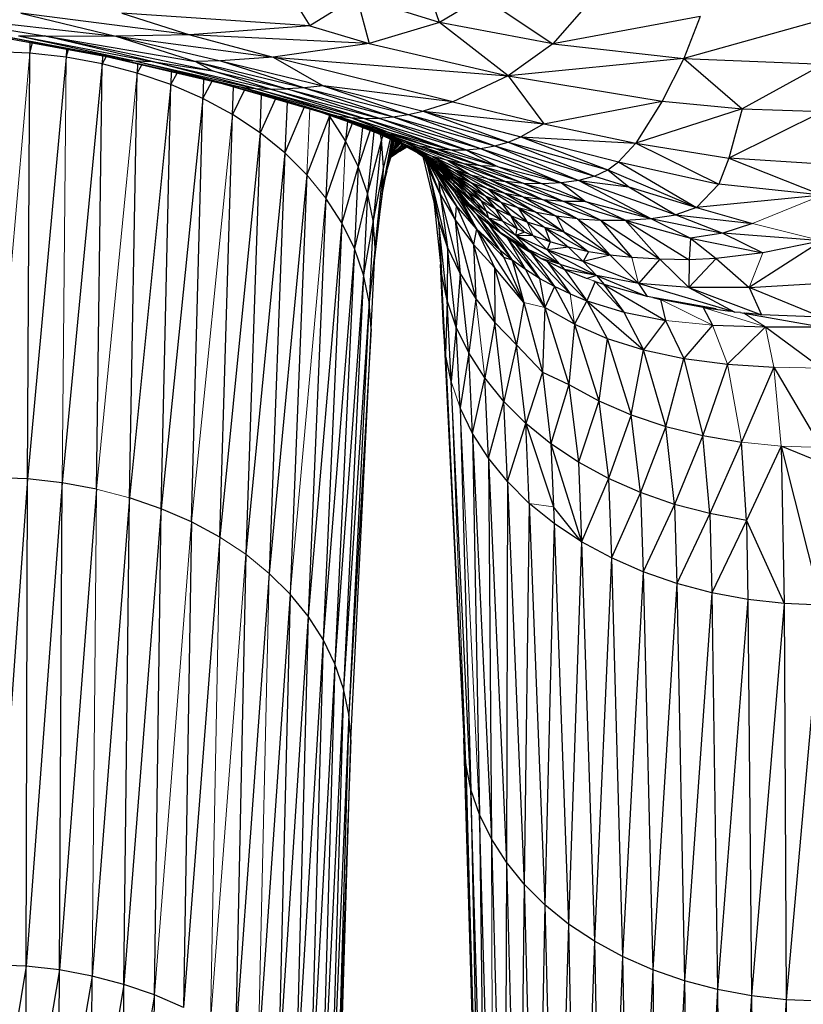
# Paper-space layout '_Top' of a CAD drawing. Header units: millimetres. Extents: x 0 to 1300, y -464 to -1.
# Tile 20 of 47: x 306 to 339, y -83 to -41. Entities that reach past the tile are written whole.
import ezdxf

# ---------------------------------------------------------------- set-up
doc = ezdxf.new("R2010")
doc.units = ezdxf.units.MM

psp = doc.layouts.new('_Top')

# ---------------------------------------------------------------- linework, layer by layer
at = {"color": 7, "linetype": 'Continuous', "lineweight": 25}
for p, q in [((319.958, -40.006), (317.957, -41.243)), ((323.504, -41.109), (319.958, -40.006)), ((319.958, -40.006), (320.485, -41.996)), ((323.504, -41.109), (322.994, -39.655)), ((325.346, -40.011), (323.504, -41.109)), ((325.346, -40.011), (328.347, -42.015)), ((317.379, -40.335), (317.957, -41.243)), ((299.544, -40.536), (309.647, -41.692)), ((299.544, -40.536), (306.604, -41.679)), ((312.817, -41.634), (305.588, -40.702)), ((305.588, -40.702), (309.647, -41.692)), ((317.957, -41.243), (309.907, -40.708)), ((309.907, -40.708), (312.817, -41.634)), ((329.673, -40.51), (328.347, -42.015)), ((334.651, -40.849), (328.347, -42.015)), ((334.651, -40.849), (333.952, -42.644)), ((317.957, -41.243), (312.817, -41.634)), ((317.957, -41.243), (320.485, -41.996)), ((323.504, -41.109), (320.485, -41.996)), ((328.347, -42.015), (323.504, -41.109)), ((326.438, -43.381), (323.504, -41.109)), ((339.936, -40.969), (333.952, -42.644)), ((303.362, -41.483), (309.249, -42.56)), ((304.627, -41.643), (310.465, -42.738)), ((304.627, -41.643), (309.817, -42.666)), ((304.627, -41.643), (309.249, -42.56)), ((305.485, -41.672), (306.604, -41.679)), ((305.485, -41.672), (311.209, -42.778)), ((305.485, -41.672), (310.465, -42.738)), ((306.604, -41.679), (309.647, -41.692)), ((306.604, -41.679), (313.054, -42.777)), ((311.209, -42.778), (306.604, -41.679)), ((306.604, -41.679), (313.788, -43.177)), ((312.817, -41.634), (309.647, -41.692)), ((309.647, -41.692), (316.388, -42.586)), ((309.647, -41.692), (313.054, -42.777)), ((309.647, -41.692), (314.131, -42.738)), ((320.485, -41.996), (312.817, -41.634)), ((312.817, -41.634), (316.388, -42.586)), ((305.971, -41.96), (305.964, -42.413)), ((305.964, -42.413), (306.081, -41.98)), ((320.485, -41.996), (316.388, -42.586)), ((320.485, -41.996), (326.438, -43.381)), ((328.347, -42.015), (326.438, -43.381)), ((328.347, -42.015), (333.952, -42.644)), ((305.964, -42.413), (304.381, -42.355)), ((305.877, -60.628), (305.964, -42.413)), ((307.532, -42.587), (305.964, -42.413)), ((307.542, -42.248), (307.532, -42.587)), ((307.532, -42.587), (307.625, -42.263)), ((309.086, -42.53), (309.071, -42.873)), ((307.532, -42.587), (305.877, -60.628)), ((309.071, -42.873), (307.36, -60.793)), ((309.071, -42.873), (307.532, -42.587)), ((308.817, -61.063), (309.071, -42.873)), ((309.241, -42.559), (309.071, -42.873)), ((310.566, -43.266), (309.071, -42.873)), ((309.249, -42.56), (309.817, -42.666)), ((309.249, -42.56), (314.446, -43.772)), ((309.817, -42.666), (310.465, -42.738)), ((309.817, -42.666), (315.007, -43.871)), ((309.817, -42.666), (314.446, -43.772)), ((310.465, -42.738), (311.209, -42.778)), ((310.465, -42.738), (315.612, -43.932)), ((310.465, -42.738), (315.007, -43.871)), ((310.576, -42.87), (310.566, -43.266)), ((310.566, -43.266), (310.76, -42.912)), ((311.209, -42.778), (313.788, -43.177)), ((311.209, -42.778), (316.265, -43.956)), ((315.612, -43.932), (311.209, -42.778)), ((314.131, -42.738), (313.054, -42.777)), ((313.054, -42.777), (313.788, -43.177)), ((313.054, -42.777), (317.729, -43.893)), ((313.054, -42.777), (316.971, -43.942)), ((316.388, -42.586), (314.131, -42.738)), ((314.131, -42.738), (318.527, -43.809)), ((314.131, -42.738), (317.729, -43.893)), ((316.388, -42.586), (326.438, -43.381)), ((316.388, -42.586), (318.527, -43.809)), ((324.067, -44.503), (316.388, -42.586)), ((333.952, -42.644), (326.438, -43.381)), ((333.952, -42.644), (333.03, -44.467)), ((333.952, -42.644), (339.924, -42.88)), ((333.952, -42.644), (336.451, -44.795)), ((339.924, -42.88), (336.451, -44.795)), ((310.232, -61.435), (310.566, -43.266)), ((312.004, -43.762), (310.566, -43.266)), ((312.02, -43.206), (312.004, -43.762)), ((312.004, -43.762), (312.275, -43.266)), ((313.788, -43.177), (316.971, -43.942)), ((316.265, -43.956), (313.788, -43.177)), ((326.438, -43.381), (324.067, -44.503)), ((326.438, -43.381), (333.03, -44.467)), ((326.438, -43.381), (327.971, -45.432)), ((312.004, -43.762), (310.232, -61.435)), ((311.593, -61.904), (312.004, -43.762)), ((313.37, -44.356), (312.004, -43.762)), ((313.397, -43.527), (313.37, -44.356)), ((313.37, -44.356), (313.769, -43.614)), ((314.2, -43.714), (318.536, -44.969)), ((315.007, -43.871), (314.446, -43.772)), ((314.446, -43.772), (319.098, -45.091)), ((314.446, -43.772), (318.536, -44.969)), ((314.648, -45.044), (314.69, -43.856)), ((315.15, -43.989), (314.648, -45.044)), ((315.007, -43.871), (315.612, -43.932)), ((319.68, -45.17), (315.007, -43.871)), ((315.007, -43.871), (319.098, -45.091)), ((315.612, -43.932), (316.265, -43.956)), ((315.612, -43.932), (320.28, -45.205)), ((319.68, -45.17), (315.612, -43.932)), ((315.826, -45.821), (315.888, -44.203)), ((316.265, -43.956), (316.971, -43.942)), ((316.265, -43.956), (320.894, -45.197)), ((320.28, -45.205), (316.265, -43.956)), ((317.729, -43.893), (316.971, -43.942)), ((316.971, -43.942), (321.52, -45.142)), ((320.894, -45.197), (316.971, -43.942)), ((318.527, -43.809), (317.729, -43.893)), ((317.729, -43.893), (322.156, -45.042)), ((317.729, -43.893), (321.52, -45.142)), ((324.067, -44.503), (318.527, -43.809)), ((318.527, -43.809), (322.795, -44.899)), ((318.527, -43.809), (322.156, -45.042)), ((313.37, -44.356), (311.593, -61.904)), ((312.885, -62.466), (313.37, -44.356)), ((314.648, -45.044), (313.37, -44.356)), ((316.478, -44.374), (315.826, -45.821)), ((316.976, -44.518), (316.888, -46.683)), ((324.067, -44.503), (322.795, -44.899)), ((324.067, -44.503), (327.971, -45.432)), ((327.971, -45.432), (333.03, -44.467)), ((333.03, -44.467), (331.903, -46.268)), ((333.03, -44.467), (336.451, -44.795)), ((314.095, -63.117), (314.648, -45.044)), ((315.826, -45.821), (314.648, -45.044)), ((317.71, -44.73), (316.888, -46.683)), ((320.081, -45.52), (318.109, -44.846)), ((320.662, -45.673), (318.163, -44.862)), ((319.098, -45.091), (318.536, -44.969)), ((318.536, -44.969), (321.26, -45.784)), ((318.536, -44.969), (320.662, -45.673)), ((321.52, -45.142), (322.156, -45.042)), ((322.156, -45.042), (322.795, -44.899)), ((322.156, -45.042), (326.44, -46.219)), ((322.156, -45.042), (325.866, -46.387)), ((322.795, -44.899), (327.971, -45.432)), ((322.795, -44.899), (326.98, -45.999)), ((322.795, -44.899), (326.44, -46.219)), ((336.451, -44.795), (331.903, -46.268)), ((336.451, -44.795), (335.881, -46.91)), ((339.908, -44.914), (335.881, -46.91)), ((336.451, -44.795), (339.908, -44.914)), ((318.796, -45.101), (317.829, -47.619)), ((318.796, -45.101), (318.642, -48.62)), ((318.796, -45.101), (318.773, -45.073)), ((318.798, -45.081), (318.796, -45.101)), ((318.803, -45.083), (318.796, -45.101)), ((319.478, -46.164), (318.796, -45.101)), ((319.098, -45.091), (319.68, -45.17)), ((319.098, -45.091), (321.26, -45.784)), ((319.566, -45.344), (319.478, -46.164)), ((319.763, -45.419), (319.478, -46.164)), ((319.597, -45.355), (321.427, -46.068)), ((319.68, -45.17), (320.28, -45.205)), ((323.971, -46.549), (319.68, -45.17)), ((321.26, -45.784), (319.68, -45.17)), ((320.28, -45.205), (320.894, -45.197)), ((320.28, -45.205), (324.622, -46.55)), ((320.28, -45.205), (323.971, -46.549)), ((320.894, -45.197), (321.52, -45.142)), ((320.894, -45.197), (325.257, -46.497)), ((324.622, -46.55), (320.894, -45.197)), ((321.52, -45.142), (325.866, -46.387)), ((321.52, -45.142), (325.257, -46.497)), ((327.971, -45.432), (326.98, -45.999)), ((327.971, -45.432), (331.903, -46.268)), ((315.826, -45.821), (314.095, -63.117)), ((315.826, -45.821), (315.209, -63.853)), ((316.888, -46.683), (315.826, -45.821)), ((320.198, -45.589), (320.02, -47.27)), ((320.526, -45.717), (320.02, -47.27)), ((320.081, -45.52), (320.662, -45.673)), ((320.081, -45.52), (322.669, -46.399)), ((322.037, -46.255), (320.081, -45.52)), ((320.692, -45.781), (320.415, -48.408)), ((320.662, -45.673), (321.26, -45.784)), ((323.317, -46.498), (320.662, -45.673)), ((320.662, -45.673), (322.669, -46.399)), ((322.562, -46.614), (320.85, -45.843)), ((320.85, -45.843), (321.971, -46.358)), ((321.021, -46.11), (320.978, -45.902)), ((321.26, -45.784), (323.971, -46.549)), ((321.26, -45.784), (323.317, -46.498)), ((319.478, -46.164), (318.642, -48.62)), ((320.02, -47.27), (319.478, -46.164)), ((321.021, -46.11), (320.415, -48.408)), ((321.021, -46.11), (320.658, -49.568)), ((321.06, -45.939), (321.021, -46.11)), ((321.082, -45.95), (321.021, -46.11)), ((321.103, -47.296), (321.021, -46.11)), ((321.07, -48.202), (321.465, -46.126)), ((321.382, -46.087), (321.103, -47.296)), ((321.208, -47.598), (321.57, -46.174)), ((322.037, -46.255), (321.427, -46.068)), ((323.194, -46.833), (321.427, -46.068)), ((321.427, -46.068), (322.562, -46.614)), ((321.436, -46.834), (321.688, -46.228)), ((321.441, -46.408), (321.489, -46.137)), ((321.516, -46.149), (321.441, -46.408)), ((321.657, -46.214), (321.468, -46.727)), ((321.905, -46.329), (321.474, -46.743)), ((321.522, -46.628), (321.819, -46.288)), ((321.817, -46.287), (321.537, -46.592)), ((321.678, -46.324), (321.599, -46.442)), ((321.602, -46.437), (321.722, -46.243)), ((321.702, -46.234), (321.638, -46.348)), ((321.7, -46.233), (321.644, -46.334)), ((321.649, -46.323), (321.696, -46.232)), ((321.726, -46.245), (321.678, -46.324)), ((321.696, -46.294), (321.728, -46.246)), ((322.902, -46.87), (321.887, -46.319)), ((322.669, -46.399), (322.037, -46.255)), ((324.554, -47.145), (322.037, -46.255)), ((325.866, -46.387), (326.44, -46.219)), ((326.44, -46.219), (326.98, -45.999)), ((326.44, -46.219), (330.698, -47.408)), ((326.44, -46.219), (330.136, -47.677)), ((326.98, -45.999), (331.903, -46.268)), ((326.98, -45.999), (331.165, -47.071)), ((326.98, -45.999), (330.698, -47.408)), ((331.903, -46.268), (331.165, -47.071)), ((331.903, -46.268), (335.881, -46.91)), ((331.903, -46.268), (335.448, -48.026)), ((316.888, -46.683), (315.209, -63.853)), ((316.888, -46.683), (316.215, -64.668)), ((317.829, -47.619), (316.888, -46.683)), ((321.065, -48.247), (321.441, -46.408)), ((321.441, -46.408), (321.07, -48.202)), ((321.208, -47.598), (321.441, -46.408)), ((322.079, -46.424), (321.425, -46.872)), ((321.612, -46.717), (321.428, -46.861)), ((321.612, -46.717), (321.429, -46.859)), ((322.002, -46.382), (321.434, -46.842)), ((321.459, -46.779), (321.936, -46.346)), ((321.598, -46.445), (321.625, -46.404)), ((321.612, -46.717), (322.005, -46.383)), ((322.049, -46.407), (321.612, -46.717)), ((322.072, -46.419), (321.612, -46.717)), ((321.804, -46.612), (322.079, -46.424)), ((322.1, -46.435), (321.804, -46.612)), ((322.106, -46.438), (321.804, -46.612)), ((322.562, -46.614), (321.971, -46.358)), ((323.496, -47.156), (321.971, -46.358)), ((321.971, -46.358), (322.902, -46.87)), ((322.557, -46.683), (323.107, -47.032)), ((323.194, -46.833), (322.562, -46.614)), ((324.135, -47.405), (322.562, -46.614)), ((322.562, -46.614), (323.496, -47.156)), ((323.657, -47.379), (322.562, -46.686)), ((322.669, -46.399), (325.265, -47.232)), ((323.317, -46.498), (322.669, -46.399)), ((322.669, -46.399), (324.554, -47.145)), ((323.317, -46.498), (323.971, -46.549)), ((325.985, -47.268), (323.317, -46.498)), ((323.317, -46.498), (325.265, -47.232)), ((323.971, -46.549), (324.622, -46.55)), ((325.985, -47.268), (323.971, -46.549)), ((324.622, -46.55), (325.257, -46.497)), ((324.622, -46.55), (328.713, -47.968)), ((324.622, -46.55), (325.985, -47.268)), ((325.257, -46.497), (325.866, -46.387)), ((325.257, -46.497), (329.466, -47.861)), ((325.257, -46.497), (328.713, -47.968)), ((325.866, -46.387), (330.136, -47.677)), ((325.866, -46.387), (329.466, -47.861)), ((323.459, -49.566), (322.807, -46.842)), ((322.837, -46.861), (323.008, -47.301)), ((322.896, -46.899), (323.524, -48.448)), ((323.496, -47.156), (322.902, -46.87)), ((324.247, -47.692), (322.902, -46.87)), ((322.902, -46.87), (323.657, -47.379)), ((323.461, -47.863), (322.934, -46.923)), ((322.954, -46.936), (323.461, -47.863)), ((322.989, -46.958), (323.461, -47.863)), ((322.998, -46.963), (323.713, -47.509)), ((323.029, -46.987), (324.215, -48.928)), ((323.316, -47.366), (323.079, -47.025)), ((324.254, -47.88), (323.107, -47.032)), ((323.107, -47.032), (323.713, -47.509)), ((323.147, -47.077), (323.521, -47.568)), ((323.86, -47.011), (323.194, -46.833)), ((324.82, -47.617), (323.194, -46.833)), ((323.194, -46.833), (324.135, -47.405)), ((323.194, -47.113), (323.521, -47.568)), ((323.686, -47.557), (323.248, -47.154)), ((324.046, -47.998), (323.253, -47.159)), ((324.135, -47.405), (323.496, -47.156)), ((324.883, -47.971), (323.496, -47.156)), ((323.496, -47.156), (324.247, -47.692)), ((324.554, -47.145), (323.86, -47.011)), ((326.31, -47.912), (323.86, -47.011)), ((325.547, -47.787), (323.86, -47.011)), ((323.86, -47.011), (324.82, -47.617)), ((325.265, -47.232), (324.554, -47.145)), ((327.103, -47.986), (324.554, -47.145)), ((326.31, -47.912), (324.554, -47.145)), ((330.698, -47.408), (331.165, -47.071)), ((331.165, -47.071), (335.448, -48.026)), ((331.165, -47.071), (334.5, -49.021)), ((335.881, -46.91), (335.448, -48.026)), ((339.888, -47.171), (335.881, -46.91)), ((335.881, -46.91), (339.877, -48.494)), ((320.02, -47.27), (319.321, -49.673)), ((320.02, -47.27), (319.86, -50.769)), ((320.415, -48.408), (320.02, -47.27)), ((321.103, -47.296), (320.658, -49.568)), ((320.741, -50.739), (321.103, -47.296)), ((321.07, -48.202), (321.103, -47.296)), ((321.246, -47.469), (321.188, -47.693)), ((323.524, -48.448), (323.008, -47.301)), ((323.848, -50.72), (323.008, -47.301)), ((323.008, -47.301), (323.459, -49.566)), ((323.29, -47.186), (323.686, -47.557)), ((323.33, -47.365), (323.316, -47.366)), ((323.316, -47.366), (323.419, -47.491)), ((325.088, -49.924), (323.316, -47.366)), ((323.316, -47.366), (324.215, -48.928)), ((324.184, -47.979), (323.319, -47.208)), ((324.046, -47.998), (323.373, -47.269)), ((323.511, -47.621), (323.419, -47.491)), ((323.521, -47.568), (323.511, -47.621)), ((324.046, -47.998), (323.521, -47.568)), ((324.774, -48.882), (323.521, -47.568)), ((325.085, -49.298), (323.521, -47.568)), ((324.247, -47.692), (323.657, -47.379)), ((324.836, -48.22), (323.657, -47.379)), ((323.657, -47.379), (324.254, -47.88)), ((324.184, -47.979), (323.686, -47.557)), ((323.686, -47.557), (324.046, -47.998)), ((323.713, -47.509), (324.714, -48.373)), ((323.713, -47.509), (324.184, -47.979)), ((324.82, -47.617), (324.135, -47.405)), ((326.305, -48.419), (324.135, -47.405)), ((324.135, -47.405), (324.883, -47.971)), ((324.135, -47.405), (325.568, -48.214)), ((325.985, -47.268), (325.265, -47.232)), ((325.265, -47.232), (327.914, -48.007)), ((325.265, -47.232), (327.103, -47.986)), ((325.985, -47.268), (328.713, -47.968)), ((325.985, -47.268), (327.914, -48.007)), ((330.136, -47.677), (330.698, -47.408)), ((330.698, -47.408), (334.5, -49.021)), ((330.698, -47.408), (331.597, -48.13)), ((317.829, -47.619), (316.215, -64.668)), ((317.829, -47.619), (317.105, -65.554)), ((321.208, -47.598), (321.057, -48.315)), ((324.215, -48.928), (323.461, -47.863)), ((323.461, -47.863), (324.174, -49.551)), ((323.461, -47.863), (323.524, -48.448)), ((323.642, -47.761), (323.511, -47.621)), ((323.642, -47.761), (324.139, -48.363)), ((324.184, -47.979), (324.046, -47.998)), ((325.052, -48.855), (324.046, -47.998)), ((325.599, -49.47), (324.046, -47.998)), ((324.046, -47.998), (324.774, -48.882)), ((324.714, -48.373), (324.184, -47.979)), ((324.883, -47.971), (324.247, -47.692)), ((325.461, -48.527), (324.247, -47.692)), ((324.247, -47.692), (324.836, -48.22)), ((324.836, -48.22), (324.254, -47.88)), ((325.281, -48.738), (324.254, -47.88)), ((324.254, -47.88), (324.714, -48.373)), ((327.093, -48.581), (324.82, -47.617)), ((324.82, -47.617), (326.305, -48.419)), ((325.568, -48.214), (324.883, -47.971)), ((326.134, -48.8), (324.883, -47.971)), ((324.883, -47.971), (325.461, -48.527)), ((325.547, -47.787), (326.31, -47.912)), ((325.547, -47.787), (327.932, -48.697)), ((327.093, -48.581), (325.547, -47.787)), ((327.103, -47.986), (326.31, -47.912)), ((326.31, -47.912), (328.82, -48.761)), ((326.31, -47.912), (327.932, -48.697)), ((327.914, -48.007), (327.103, -47.986)), ((327.103, -47.986), (329.748, -48.768)), ((327.103, -47.986), (328.82, -48.761)), ((328.713, -47.968), (327.914, -48.007)), ((327.914, -48.007), (329.748, -48.768)), ((329.466, -47.861), (328.713, -47.968)), ((328.713, -47.968), (332.538, -49.493)), ((328.713, -47.968), (329.748, -48.768)), ((330.136, -47.677), (329.466, -47.861)), ((329.466, -47.861), (331.597, -48.13)), ((329.466, -47.861), (333.608, -49.327)), ((329.466, -47.861), (332.538, -49.493)), ((330.136, -47.677), (331.597, -48.13)), ((320.415, -48.408), (319.86, -50.769)), ((320.415, -48.408), (320.252, -51.898)), ((320.658, -49.568), (320.415, -48.408)), ((320.708, -51.435), (321.07, -48.202)), ((321.07, -48.202), (320.741, -50.739)), ((324.2, -48.356), (324.139, -48.363)), ((324.139, -48.363), (324.386, -48.625)), ((324.139, -48.363), (325.088, -49.924)), ((325.281, -48.738), (324.714, -48.373)), ((324.714, -48.373), (325.49, -49.168)), ((324.714, -48.373), (325.052, -48.855)), ((325.461, -48.527), (324.836, -48.22)), ((325.89, -49.072), (324.836, -48.22)), ((324.836, -48.22), (325.281, -48.738)), ((326.305, -48.419), (325.568, -48.214)), ((325.568, -48.214), (327.644, -49.237)), ((325.568, -48.214), (326.134, -48.8)), ((325.568, -48.214), (326.86, -49.037)), ((327.093, -48.581), (326.305, -48.419)), ((328.489, -49.393), (326.305, -48.419)), ((326.305, -48.419), (327.644, -49.237)), ((331.597, -48.13), (334.5, -49.021)), ((331.597, -48.13), (333.608, -49.327)), ((335.448, -48.026), (334.5, -49.021)), ((339.877, -48.494), (335.448, -48.026)), ((318.642, -48.62), (317.875, -66.5)), ((319.321, -49.673), (318.642, -48.62)), ((323.258, -48.728), (323.59, -51.833)), ((323.524, -48.448), (324.174, -49.551)), ((324.382, -51.841), (323.524, -48.448)), ((323.524, -48.448), (323.848, -50.72)), ((325.085, -49.298), (324.279, -48.439)), ((324.446, -48.618), (324.386, -48.625)), ((324.386, -48.625), (325.085, -49.298)), ((324.386, -48.625), (326.075, -50.84)), ((324.386, -48.625), (325.088, -49.924)), ((325.49, -49.168), (325.052, -48.855)), ((325.052, -48.855), (325.599, -49.47)), ((325.89, -49.072), (325.281, -48.738)), ((325.281, -48.738), (325.49, -49.168)), ((326.134, -48.8), (325.461, -48.527)), ((326.545, -49.374), (325.461, -48.527)), ((325.461, -48.527), (325.89, -49.072)), ((326.86, -49.037), (326.134, -48.8)), ((327.251, -49.642), (326.134, -48.8)), ((326.134, -48.8), (326.545, -49.374)), ((327.932, -48.697), (327.093, -48.581)), ((329.402, -49.502), (327.093, -48.581)), ((327.093, -48.581), (328.489, -49.393)), ((328.82, -48.761), (327.932, -48.697)), ((330.388, -49.56), (327.932, -48.697)), ((329.402, -49.502), (327.932, -48.697)), ((329.748, -48.768), (328.82, -48.761)), ((331.444, -49.562), (328.82, -48.761)), ((330.388, -49.56), (328.82, -48.761)), ((329.748, -48.768), (332.538, -49.493)), ((331.444, -49.562), (329.748, -48.768)), ((339.877, -48.494), (334.5, -49.021)), ((324.215, -48.928), (324.174, -49.551)), ((325.088, -49.924), (324.215, -48.928)), ((324.215, -48.928), (324.953, -50.598)), ((325.599, -49.47), (324.774, -48.882)), ((326.099, -50.086), (324.774, -48.882)), ((326.193, -49.603), (325.49, -49.168)), ((325.49, -49.168), (325.599, -49.47)), ((326.545, -49.374), (325.89, -49.072)), ((326.825, -49.932), (325.89, -49.072)), ((325.89, -49.072), (326.193, -49.603)), ((327.644, -49.237), (326.86, -49.037)), ((328.835, -50.069), (326.86, -49.037)), ((326.86, -49.037), (327.251, -49.642)), ((326.86, -49.037), (328.012, -49.874)), ((328.489, -49.393), (327.644, -49.237)), ((327.644, -49.237), (328.835, -50.069)), ((334.5, -49.021), (333.608, -49.327)), ((334.5, -49.021), (336.894, -49.707)), ((319.321, -49.673), (317.875, -66.5)), ((319.321, -49.673), (318.517, -67.497)), ((319.86, -50.769), (319.321, -49.673)), ((320.658, -49.568), (320.252, -51.898)), ((320.658, -49.568), (320.493, -53.047)), ((320.741, -50.739), (320.658, -49.568)), ((323.848, -50.72), (323.459, -49.566)), ((323.829, -52.993), (323.459, -49.566)), ((323.459, -49.566), (323.59, -51.833)), ((324.174, -49.551), (324.953, -50.598)), ((324.174, -49.551), (325.056, -52.919)), ((324.174, -49.551), (324.382, -51.841)), ((326.099, -50.086), (325.085, -49.298)), ((326.195, -50.19), (325.085, -49.298)), ((325.606, -49.742), (325.085, -49.298)), ((325.085, -49.298), (326.616, -51.276)), ((325.085, -49.298), (326.075, -50.84)), ((326.766, -50.211), (325.599, -49.47)), ((326.193, -49.603), (325.599, -49.47)), ((325.599, -49.47), (327.289, -50.821)), ((325.599, -49.47), (326.099, -50.086)), ((326.825, -49.932), (326.193, -49.603)), ((326.766, -50.211), (326.193, -49.603)), ((327.251, -49.642), (326.545, -49.374)), ((327.505, -50.229), (326.545, -49.374)), ((326.545, -49.374), (326.825, -49.932)), ((328.012, -49.874), (327.251, -49.642)), ((327.251, -49.642), (328.236, -50.493)), ((329.402, -49.502), (328.489, -49.393)), ((330.8, -51.064), (328.489, -49.393)), ((328.489, -49.393), (328.835, -50.069)), ((329.402, -49.502), (330.388, -49.56)), ((329.402, -49.502), (331.736, -51.162)), ((330.8, -51.064), (329.402, -49.502)), ((330.388, -49.56), (331.444, -49.562)), ((330.388, -49.56), (332.934, -51.233)), ((330.388, -49.56), (331.736, -51.162)), ((331.444, -49.562), (332.538, -49.493)), ((331.444, -49.562), (334.236, -50.324)), ((331.444, -49.562), (334.178, -51.254)), ((331.444, -49.562), (332.934, -51.233)), ((332.538, -49.493), (333.608, -49.327)), ((332.538, -49.493), (335.621, -50.121)), ((332.538, -49.493), (334.236, -50.324)), ((333.608, -49.327), (336.894, -49.707)), ((333.608, -49.327), (335.621, -50.121)), ((325.088, -49.924), (324.953, -50.598)), ((326.075, -50.84), (325.088, -49.924)), ((326.251, -51.161), (325.088, -49.924)), ((325.088, -49.924), (327.113, -53.086)), ((325.088, -49.924), (325.855, -51.578)), ((325.632, -49.738), (325.606, -49.742)), ((326.038, -50.063), (325.606, -49.742)), ((325.606, -49.742), (326.616, -51.276)), ((327.289, -50.821), (326.099, -50.086)), ((326.099, -50.086), (326.195, -50.19)), ((326.766, -50.211), (326.825, -49.932)), ((327.14, -50.077), (326.766, -50.211)), ((327.14, -50.077), (326.825, -49.932)), ((327.505, -50.229), (327.14, -50.077)), ((328.835, -50.069), (328.012, -49.874)), ((328.012, -49.874), (329.874, -50.914)), ((328.012, -49.874), (329.024, -50.722)), ((328.012, -49.874), (328.236, -50.493)), ((330.8, -51.064), (328.835, -50.069)), ((328.835, -50.069), (329.874, -50.914)), ((335.621, -50.121), (334.236, -50.324)), ((336.894, -49.707), (335.621, -50.121)), ((339.863, -50.45), (335.621, -50.121)), ((335.621, -50.121), (337.341, -50.955)), ((327.289, -50.821), (326.195, -50.19)), ((326.405, -50.337), (326.263, -50.232)), ((326.429, -50.333), (326.405, -50.337)), ((326.758, -50.571), (326.405, -50.337)), ((327.78, -52.051), (326.405, -50.337)), ((326.405, -50.337), (327.181, -51.676)), ((327.505, -50.229), (326.766, -50.211)), ((328.105, -50.833), (326.766, -50.211)), ((328.648, -51.439), (326.766, -50.211)), ((326.766, -50.211), (327.289, -50.821)), ((328.236, -50.493), (327.505, -50.229)), ((328.236, -50.493), (328.105, -50.833)), ((329.024, -50.722), (328.236, -50.493)), ((334.236, -50.324), (334.178, -51.254)), ((334.236, -50.324), (337.341, -50.955)), ((334.236, -50.324), (335.345, -51.205)), ((339.863, -50.45), (336.751, -52.438)), ((339.863, -50.45), (337.341, -50.955)), ((319.86, -50.769), (318.517, -67.497)), ((319.86, -50.769), (319.027, -68.535)), ((320.252, -51.898), (319.86, -50.769)), ((320.741, -50.739), (320.493, -53.047)), ((320.576, -54.208), (320.741, -50.739)), ((323.848, -50.72), (323.829, -52.993)), ((324.382, -51.841), (323.848, -50.72)), ((324.22, -54.132), (323.848, -50.72)), ((324.953, -50.598), (325.855, -51.578)), ((324.953, -50.598), (325.863, -53.942)), ((324.953, -50.598), (325.056, -52.919)), ((326.616, -51.276), (326.075, -50.84)), ((326.075, -50.84), (326.251, -51.161)), ((326.804, -50.562), (326.758, -50.571)), ((327.402, -50.958), (326.758, -50.571)), ((326.758, -50.571), (328.415, -52.399)), ((326.758, -50.571), (327.78, -52.051)), ((327.289, -50.821), (327.849, -51.2)), ((328.648, -51.439), (327.289, -50.821)), ((327.44, -50.95), (327.402, -50.958)), ((327.782, -51.159), (327.402, -50.958)), ((329.089, -52.718), (327.402, -50.958)), ((327.402, -50.958), (328.415, -52.399)), ((329.024, -50.722), (328.105, -50.833)), ((329.65, -51.322), (328.105, -50.833)), ((328.105, -50.833), (330.211, -51.926)), ((328.105, -50.833), (328.648, -51.439)), ((329.874, -50.914), (329.024, -50.722)), ((329.874, -50.914), (329.65, -51.322)), ((330.8, -51.064), (329.874, -50.914)), ((337.341, -50.955), (335.345, -51.205)), ((326.251, -51.161), (327.113, -53.086)), ((326.616, -51.276), (326.251, -51.161)), ((327.181, -51.676), (326.616, -51.276)), ((328.013, -53.3), (326.616, -51.276)), ((326.616, -51.276), (327.113, -53.086)), ((328.648, -51.439), (327.849, -51.2)), ((327.849, -51.2), (328.849, -51.674)), ((328.101, -51.328), (327.949, -51.248)), ((328.101, -51.328), (328.113, -51.326)), ((328.849, -51.674), (328.101, -51.328)), ((328.101, -51.328), (329.807, -53.008)), ((328.101, -51.328), (329.089, -52.718)), ((330.8, -51.064), (329.65, -51.322)), ((332.02, -52.268), (329.65, -51.322)), ((329.65, -51.322), (330.211, -51.926)), ((331.736, -51.162), (330.8, -51.064)), ((332.02, -52.268), (330.8, -51.064)), ((332.934, -51.233), (331.736, -51.162)), ((332.934, -51.233), (332.02, -52.268)), ((334.178, -51.254), (332.934, -51.233)), ((334.162, -52.446), (332.934, -51.233)), ((335.345, -51.205), (334.162, -52.446)), ((334.178, -51.254), (334.162, -52.446)), ((335.345, -51.205), (334.178, -51.254)), ((335.345, -51.205), (336.751, -52.438)), ((323.676, -54.146), (323.549, -51.452)), ((327.113, -53.086), (325.855, -51.578)), ((325.855, -51.578), (326.798, -54.9)), ((325.855, -51.578), (325.863, -53.942)), ((327.78, -52.051), (327.181, -51.676)), ((327.181, -51.676), (328.013, -53.3)), ((328.648, -51.439), (330.211, -51.926)), ((328.648, -51.439), (328.849, -51.674)), ((328.849, -51.674), (329.823, -52.062)), ((330.211, -51.926), (328.849, -51.674)), ((328.853, -51.676), (328.849, -51.674)), ((328.849, -51.674), (329.807, -53.008)), ((328.849, -51.674), (328.849, -51.674)), ((320.252, -51.898), (319.027, -68.535)), ((320.252, -51.898), (319.399, -69.602)), ((320.493, -53.047), (320.252, -51.898)), ((323.829, -52.993), (323.59, -51.833)), ((323.755, -55.306), (323.59, -51.833)), ((324.382, -51.841), (324.22, -54.132)), ((324.382, -51.841), (325.056, -52.919)), ((324.759, -55.239), (324.382, -51.841)), ((328.415, -52.399), (327.78, -52.051)), ((327.78, -52.051), (328.013, -53.3)), ((330.16, -52.182), (329.807, -53.008)), ((330.211, -51.926), (329.823, -52.062)), ((330.16, -52.182), (330.078, -52.151)), ((330.166, -52.181), (330.16, -52.182)), ((330.166, -52.181), (330.16, -52.182)), ((330.165, -52.181), (330.16, -52.182)), ((330.166, -52.181), (330.16, -52.182)), ((330.16, -52.182), (330.168, -52.181)), ((330.167, -52.181), (330.16, -52.182)), ((330.167, -52.181), (330.16, -52.182)), ((330.16, -52.182), (330.515, -52.301)), ((330.16, -52.182), (331.383, -53.494)), ((330.16, -52.182), (330.169, -52.182)), ((330.16, -52.182), (330.17, -52.182)), ((330.16, -52.182), (330.168, -52.182)), ((330.16, -52.182), (330.168, -52.182)), ((332.02, -52.268), (330.211, -51.926)), ((330.211, -51.926), (332.382, -52.826)), ((330.211, -51.926), (330.539, -52.31)), ((328.415, -52.399), (328.013, -53.3)), ((329.089, -52.718), (328.415, -52.399)), ((328.415, -52.399), (329.274, -54.014)), ((330.537, -52.309), (331.383, -53.494)), ((330.538, -52.309), (333.168, -53.846)), ((332.382, -52.826), (330.539, -52.31)), ((334.162, -52.446), (332.02, -52.268)), ((336.134, -53.489), (332.02, -52.268)), ((332.02, -52.268), (332.382, -52.826)), ((336.751, -52.438), (334.162, -52.446)), ((334.162, -52.446), (337.275, -53.605)), ((334.162, -52.446), (336.134, -53.489)), ((336.751, -52.438), (339.854, -52.261)), ((339.849, -53.716), (336.751, -52.438)), ((336.751, -52.438), (337.275, -53.605)), ((320.493, -53.047), (319.399, -69.602)), ((320.493, -53.047), (319.627, -70.69)), ((320.576, -54.208), (320.493, -53.047)), ((323.829, -52.993), (323.755, -55.306)), ((324.22, -54.132), (323.829, -52.993)), ((323.993, -56.456), (323.829, -52.993)), ((325.056, -52.919), (324.759, -55.239)), ((325.056, -52.919), (325.863, -53.942)), ((329.089, -52.718), (329.807, -53.008)), ((329.807, -53.008), (329.274, -54.014)), ((329.807, -53.008), (331.383, -53.494)), ((329.807, -53.008), (332.232, -55.109)), ((329.807, -53.008), (330.676, -54.62)), ((335.333, -53.348), (332.382, -52.826)), ((332.629, -52.87), (332.954, -52.957)), ((333.092, -52.952), (332.954, -52.957)), ((334.776, -53.299), (332.954, -52.957)), ((332.954, -52.957), (333.168, -53.846)), ((327.113, -53.086), (326.798, -54.9)), ((327.113, -53.086), (327.908, -56.063)), ((328.013, -53.3), (327.908, -56.063)), ((329.274, -54.014), (328.013, -53.3)), ((328.013, -53.3), (329.029, -56.583)), ((334.98, -53.285), (334.776, -53.299)), ((334.776, -53.299), (334.982, -53.286)), ((334.776, -53.299), (335.944, -53.455)), ((334.776, -53.299), (335.188, -54.054)), ((336.134, -53.489), (335.944, -53.455)), ((336.386, -53.515), (336.134, -53.489)), ((331.383, -53.494), (333.168, -53.846)), ((331.383, -53.494), (332.232, -55.109)), ((333.168, -53.846), (332.232, -55.109)), ((333.168, -53.846), (333.952, -55.474)), ((336.385, -53.514), (336.525, -53.533)), ((336.525, -53.533), (336.548, -53.531)), ((336.554, -53.532), (336.525, -53.533)), ((336.525, -53.533), (339.847, -54.129)), ((337.275, -53.605), (336.619, -53.538)), ((339.849, -53.716), (337.275, -53.605)), ((320.576, -54.208), (319.627, -70.69)), ((319.705, -71.788), (320.576, -54.208)), ((323.755, -55.306), (323.676, -54.146)), ((324.22, -54.132), (323.993, -56.456)), ((324.759, -55.239), (324.22, -54.132)), ((324.382, -57.585), (324.22, -54.132)), ((325.863, -53.942), (325.439, -56.303)), ((325.863, -53.942), (326.798, -54.9)), ((326.254, -57.313), (325.863, -53.942)), ((329.274, -54.014), (329.029, -56.583)), ((329.274, -54.014), (330.676, -54.62)), ((329.274, -54.014), (330.313, -57.286)), ((335.188, -54.054), (333.952, -55.474)), ((335.188, -54.054), (337.448, -54.126)), ((337.448, -54.126), (339.847, -54.129)), ((337.448, -54.126), (339.843, -55.885)), ((330.676, -54.62), (330.313, -57.286)), ((330.676, -54.62), (332.232, -55.109)), ((330.676, -54.62), (331.701, -57.889)), ((326.798, -54.9), (326.254, -57.313)), ((326.798, -54.9), (327.908, -56.063)), ((327.197, -58.259), (326.798, -54.9)), ((331.701, -57.889), (332.232, -55.109)), ((332.232, -55.109), (333.952, -55.474)), ((333.189, -58.388), (332.232, -55.109)), ((323.993, -56.456), (323.755, -55.306)), ((324.621, -72.824), (323.755, -55.306)), ((323.755, -55.306), (324.546, -71.726)), ((324.759, -55.239), (324.382, -57.585)), ((325.439, -56.303), (324.759, -55.239)), ((324.918, -58.682), (324.759, -55.239)), ((333.189, -58.388), (333.952, -55.474)), ((333.952, -55.474), (335.817, -55.718)), ((333.952, -55.474), (334.769, -58.777)), ((335.817, -55.718), (334.769, -58.777)), ((335.817, -55.718), (337.799, -55.847)), ((337.799, -55.847), (336.419, -59.055)), ((337.799, -55.847), (339.838, -59.278)), ((324.918, -58.682), (325.439, -56.303)), ((326.254, -57.313), (325.439, -56.303)), ((325.594, -59.737), (325.439, -56.303)), ((327.908, -56.063), (327.197, -58.259)), ((327.908, -56.063), (329.029, -56.583)), ((327.908, -56.063), (328.264, -59.133)), ((324.846, -73.913), (323.993, -56.456)), ((329.029, -56.583), (328.264, -59.133)), ((329.029, -56.583), (330.313, -57.286)), ((329.029, -56.583), (329.446, -59.919)), ((324.918, -58.682), (324.382, -57.585)), ((324.382, -57.585), (324.846, -73.913)), ((325.594, -59.737), (326.254, -57.313)), ((327.197, -58.259), (326.254, -57.313)), ((326.404, -60.738), (326.254, -57.313)), ((330.313, -57.286), (329.446, -59.919)), ((330.313, -57.286), (331.701, -57.889)), ((330.313, -57.286), (330.731, -60.615)), ((331.701, -57.889), (330.731, -60.615)), ((331.701, -57.889), (333.189, -58.388)), ((332.106, -61.216), (331.701, -57.889)), ((326.404, -60.738), (327.197, -58.259)), ((328.264, -59.133), (327.197, -58.259)), ((327.197, -58.259), (328.38, -61.825)), ((327.342, -61.676), (327.197, -58.259)), ((333.189, -58.388), (332.106, -61.216)), ((333.189, -58.388), (334.769, -58.777)), ((333.558, -61.717), (333.189, -58.388)), ((325.594, -59.737), (324.918, -58.682)), ((324.918, -58.682), (325.721, -76.019)), ((324.918, -58.682), (325.214, -74.981)), ((334.769, -58.777), (333.558, -61.717)), ((334.769, -58.777), (336.419, -59.055)), ((335.072, -62.113), (334.769, -58.777)), ((329.446, -59.919), (328.264, -59.133)), ((328.264, -59.133), (329.577, -63.319)), ((328.264, -59.133), (328.38, -61.825)), ((336.419, -59.055), (335.072, -62.113)), ((336.634, -62.402), (336.419, -59.055)), ((338.117, -59.222), (336.634, -62.402)), ((339.838, -59.927), (338.117, -59.222)), ((338.117, -59.222), (338.254, -65.963)), ((338.117, -59.222), (339.836, -66.023)), ((326.404, -60.738), (325.594, -59.737)), ((325.594, -59.737), (326.36, -77.017)), ((325.594, -59.737), (325.721, -76.019)), ((330.731, -60.615), (329.446, -59.919)), ((329.446, -59.919), (329.577, -63.319)), ((305.877, -60.628), (304.378, -81.425)), ((305.877, -60.628), (304.38, -60.573)), ((305.816, -81.478), (305.877, -60.628)), ((307.36, -60.793), (305.877, -60.628)), ((330.731, -60.615), (329.577, -63.319)), ((332.106, -61.216), (330.731, -60.615)), ((330.731, -60.615), (330.854, -64.009)), ((307.36, -60.793), (305.816, -81.478)), ((307.24, -81.636), (307.36, -60.793)), ((308.817, -61.063), (307.24, -81.636)), ((308.817, -61.063), (307.36, -60.793)), ((326.404, -60.738), (326.36, -77.017)), ((327.342, -61.676), (326.404, -60.738)), ((326.404, -60.738), (327.126, -77.964)), ((310.232, -61.435), (308.639, -81.895)), ((309.998, -82.252), (310.232, -61.435)), ((311.593, -61.904), (310.232, -61.435)), ((332.106, -61.216), (330.854, -64.009)), ((333.558, -61.717), (332.106, -61.216)), ((332.106, -61.216), (332.217, -64.605)), ((311.593, -61.904), (309.998, -82.252)), ((311.305, -82.702), (311.593, -61.904)), ((312.885, -62.466), (311.593, -61.904)), ((327.342, -61.676), (327.126, -77.964)), ((328.402, -62.539), (327.342, -61.676)), ((327.342, -61.676), (328.014, -78.852)), ((329.577, -63.319), (328.38, -61.825)), ((328.38, -61.825), (328.402, -62.539)), ((333.558, -61.717), (332.217, -64.605)), ((335.072, -62.113), (333.558, -61.717)), ((333.558, -61.717), (333.654, -65.103)), ((335.072, -62.113), (333.654, -65.103)), ((336.634, -62.402), (335.072, -62.113)), ((335.072, -62.113), (335.148, -65.498)), ((312.885, -62.466), (312.545, -83.242)), ((314.095, -63.117), (312.885, -62.466)), ((328.402, -62.539), (328.014, -78.852)), ((329.577, -63.319), (328.402, -62.539)), ((328.402, -62.539), (329.017, -79.669)), ((336.634, -62.402), (335.148, -65.498)), ((336.634, -62.402), (338.254, -65.963)), ((336.634, -62.402), (336.687, -65.786)), ((314.095, -63.117), (312.545, -83.242)), ((329.577, -63.319), (329.017, -79.669)), ((330.854, -64.009), (329.577, -63.319)), ((329.577, -63.319), (330.129, -80.406)), ((315.209, -63.853), (314.777, -84.573)), ((330.854, -64.009), (330.129, -80.406)), ((332.217, -64.605), (330.854, -64.009)), ((330.854, -64.009), (331.337, -81.059)), ((316.215, -64.668), (314.777, -84.573)), ((317.105, -65.554), (316.215, -64.668)), ((332.217, -64.605), (331.337, -81.059)), ((333.654, -65.103), (332.217, -64.605)), ((332.217, -64.605), (332.627, -81.624)), ((333.654, -65.103), (332.627, -81.624)), ((335.148, -65.498), (333.654, -65.103)), ((333.654, -65.103), (333.986, -82.095)), ((317.105, -65.554), (315.743, -85.356)), ((317.105, -65.554), (316.598, -86.207)), ((317.875, -66.5), (317.105, -65.554)), ((335.148, -65.498), (333.986, -82.095)), ((336.687, -65.786), (335.148, -65.498)), ((335.148, -65.498), (335.4, -82.469)), ((336.687, -65.786), (335.4, -82.469)), ((338.254, -65.963), (336.687, -65.786)), ((336.687, -65.786), (336.856, -82.742)), ((338.254, -65.963), (336.856, -82.742)), ((339.836, -66.023), (338.254, -65.963)), ((338.254, -65.963), (338.339, -82.909)), ((339.836, -66.023), (338.339, -82.909)), ((317.875, -66.5), (316.598, -86.207)), ((317.875, -66.5), (317.337, -87.116)), ((318.517, -67.497), (317.875, -66.5)), ((318.517, -67.497), (317.337, -87.116)), ((318.517, -67.497), (317.954, -88.073)), ((319.027, -68.535), (318.517, -67.497)), ((319.027, -68.535), (317.954, -88.073)), ((319.027, -68.535), (318.444, -89.069)), ((319.399, -69.602), (319.027, -68.535)), ((319.399, -69.602), (318.444, -89.069)), ((319.399, -69.602), (318.801, -90.094)), ((319.627, -70.69), (319.399, -69.602)), ((319.627, -70.69), (318.801, -90.094)), ((319.627, -70.69), (319.02, -91.138)), ((319.705, -71.788), (319.627, -70.69)), ((319.705, -71.788), (319.02, -91.138)), ((319.095, -92.193), (319.705, -71.788)), ((324.621, -72.824), (324.546, -71.726)), ((325.156, -92.131), (324.546, -71.726)), ((324.846, -73.913), (324.621, -72.824)), ((325.228, -93.185), (324.621, -72.824)), ((324.621, -72.824), (325.156, -92.131)), ((325.214, -74.981), (324.846, -73.913)), ((325.443, -94.23), (324.846, -73.913)), ((324.846, -73.913), (325.228, -93.185)), ((325.721, -76.019), (325.214, -74.981)), ((325.797, -95.256), (325.214, -74.981)), ((325.214, -74.981), (325.443, -94.23)), ((326.36, -77.017), (325.721, -76.019)), ((325.721, -76.019), (326.284, -96.253)), ((326.36, -77.017), (326.284, -96.253)), ((327.126, -77.964), (326.36, -77.017)), ((326.36, -77.017), (326.897, -97.211)), ((327.126, -77.964), (326.897, -97.211)), ((328.014, -78.852), (327.126, -77.964)), ((327.126, -77.964), (327.633, -98.121)), ((328.014, -78.852), (327.633, -98.121)), ((329.017, -79.669), (328.014, -78.852)), ((328.014, -78.852), (328.485, -98.973)), ((329.017, -79.669), (328.485, -98.973)), ((330.129, -80.406), (329.017, -79.669)), ((329.017, -79.669), (329.448, -99.758)), ((330.129, -80.406), (329.448, -99.758)), ((331.337, -81.059), (330.129, -80.406)), ((330.129, -80.406), (330.516, -100.466)), ((331.337, -81.059), (330.516, -100.466)), ((332.627, -81.624), (331.337, -81.059)), ((331.337, -81.059), (331.675, -101.093)), ((305.816, -81.478), (304.377, -90.005)), ((305.816, -81.478), (304.378, -81.425)), ((305.801, -90.057), (305.816, -81.478)), ((307.24, -81.636), (305.801, -90.057)), ((307.24, -81.636), (305.816, -81.478)), ((307.211, -90.213), (307.24, -81.636)), ((308.639, -81.895), (307.24, -81.636)), ((332.627, -81.624), (331.675, -101.093)), ((333.986, -82.095), (332.627, -81.624)), ((332.627, -81.624), (332.914, -101.635)), ((308.639, -81.895), (307.211, -90.213)), ((308.596, -90.47), (308.639, -81.895)), ((309.998, -82.252), (308.639, -81.895)), ((333.986, -82.095), (332.914, -101.635)), ((335.4, -82.469), (333.986, -82.095)), ((333.986, -82.095), (334.219, -102.088)), ((309.998, -82.252), (308.596, -90.47)), ((309.942, -90.823), (309.998, -82.252)), ((311.305, -82.702), (309.998, -82.252)), ((335.4, -82.469), (334.219, -102.088)), ((336.856, -82.742), (335.4, -82.469)), ((335.4, -82.469), (335.577, -102.447)), ((311.305, -82.702), (309.942, -90.823)), ((311.236, -91.269), (311.305, -82.702)), ((312.545, -83.242), (311.305, -82.702)), ((336.856, -82.742), (335.577, -102.447)), ((338.339, -82.909), (336.856, -82.742)), ((336.856, -82.742), (336.975, -102.709)), ((338.339, -82.909), (336.975, -102.709)), ((339.836, -82.966), (338.339, -82.909)), ((338.339, -82.909), (338.399, -102.87))]:
    psp.add_line(p, q, dxfattribs=at)
at = {"color": 142, "linetype": 'Continuous', "lineweight": 18, "true_color": 0x0080c0}
for p, q in [((305.964, -42.413), (304.38, -60.573)), ((307.36, -60.793), (307.532, -42.587)), ((310.566, -43.266), (308.817, -61.063)), ((312.885, -62.466), (314.648, -45.044)), ((317.948, -44.799), (317.829, -47.619)), ((322.037, -46.255), (319.652, -45.373)), ((319.478, -46.164), (319.321, -49.673)), ((321.626, -46.199), (321.208, -47.598)), ((321.567, -46.52), (321.759, -46.26)), ((323.86, -47.011), (322.037, -46.255)), ((323.194, -46.833), (322.037, -46.255)), ((321.804, -46.612), (321.425, -46.872)), ((322.107, -46.438), (321.796, -46.618)), ((323.524, -48.448), (322.878, -46.887)), ((323.657, -47.379), (323.107, -47.032)), ((323.511, -47.621), (323.13, -47.064)), ((324.254, -47.88), (323.713, -47.509)), ((318.642, -48.62), (317.829, -47.619)), ((325.052, -48.855), (324.184, -47.979)), ((325.547, -47.787), (324.82, -47.617)), ((318.642, -48.62), (317.105, -65.554)), ((326.193, -49.603), (325.281, -48.738)), ((339.877, -48.494), (336.894, -49.707)), ((324.774, -48.882), (325.085, -49.298)), ((326.545, -49.374), (327.14, -50.077)), ((327.251, -49.642), (327.505, -50.229)), ((325.606, -49.742), (327.181, -51.676)), ((336.894, -49.707), (339.863, -50.45)), ((327.849, -51.2), (326.195, -50.19)), ((328.105, -50.833), (327.505, -50.229)), ((329.65, -51.322), (329.024, -50.722)), ((337.341, -50.955), (336.751, -52.438)), ((331.736, -51.162), (332.02, -52.268)), ((323.59, -51.833), (323.676, -54.146)), ((330.539, -52.31), (329.823, -52.062)), ((325.439, -56.303), (325.056, -52.919)), ((329.089, -52.718), (329.274, -54.014)), ((332.954, -52.957), (335.188, -54.054)), ((328.013, -53.3), (327.113, -53.086)), ((334.776, -53.299), (337.448, -54.126)), ((333.168, -53.846), (335.188, -54.054)), ((336.525, -53.533), (336.619, -53.538)), ((336.525, -53.533), (337.448, -54.126)), ((336.525, -53.533), (336.569, -53.533)), ((324.546, -71.726), (323.676, -54.146)), ((335.188, -54.054), (335.817, -55.718)), ((337.448, -54.126), (335.817, -55.718)), ((337.448, -54.126), (337.799, -55.847)), ((335.817, -55.718), (336.419, -59.055)), ((339.843, -55.885), (337.799, -55.847)), ((337.799, -55.847), (338.117, -59.222)), ((324.382, -57.585), (323.993, -56.456)), ((323.993, -56.456), (324.621, -72.824)), ((325.214, -74.981), (324.382, -57.585)), ((336.419, -59.055), (338.117, -59.222)), ((339.838, -59.278), (338.117, -59.222)), ((308.639, -81.895), (308.817, -61.063)), ((310.232, -61.435), (308.817, -61.063)), ((327.342, -61.676), (328.38, -61.825)), ((312.885, -62.466), (311.305, -82.702)), ((314.095, -63.117), (313.707, -83.867)), ((315.209, -63.853), (314.095, -63.117)), ((315.209, -63.853), (313.707, -83.867)), ((316.215, -64.668), (315.209, -63.853)), ((316.215, -64.668), (315.743, -85.356)), ((325.721, -76.019), (325.797, -95.256))]:
    psp.add_line(p, q, dxfattribs=at)

doc.saveas('drawing.dxf')
